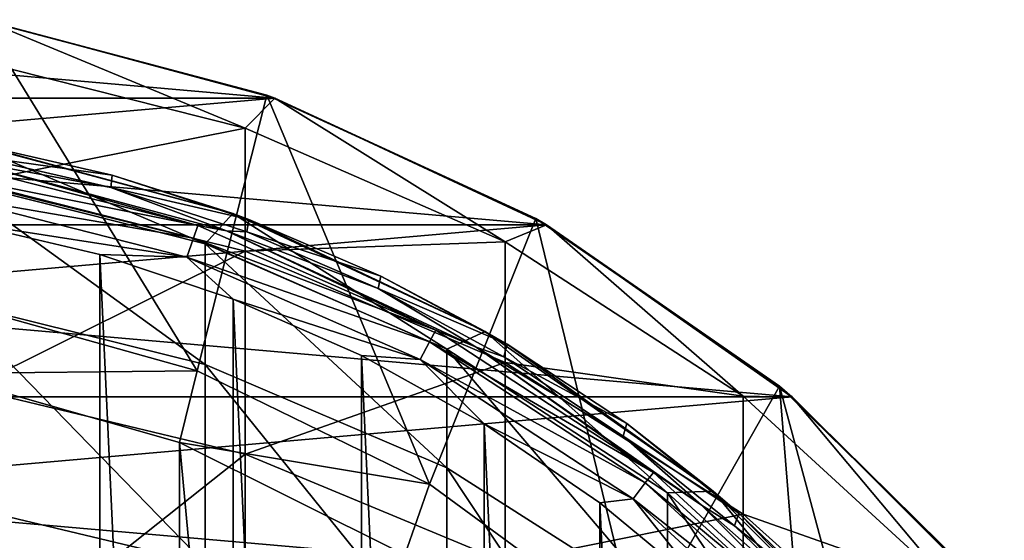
# Model space of a CAD drawing. Header units: millimetres. Extents: x -27 to 78, y -1 to 325.
# Tile 128 of 128: x 3 to 11, y 321 to 325. Entities that reach past the tile are written whole.
import ezdxf

# ---------------------------------------------------------------- set-up
doc = ezdxf.new("R2010")
doc.units = ezdxf.units.MM
doc.header["$LTSCALE"] = 65.185185
for name, color, linetype in [('129', 7, 'CONTINUOUS'), ('131', 7, 'CONTINUOUS'), ('135', 7, 'CONTINUOUS'), ('137', 7, 'CONTINUOUS'), ('145', 7, 'CONTINUOUS'), ('147', 7, 'CONTINUOUS'), ('149', 7, 'CONTINUOUS'), ('150', 7, 'CONTINUOUS'), ('151', 7, 'CONTINUOUS'), ('162', 7, 'CONTINUOUS'), ('171', 7, 'CONTINUOUS'), ('268', 7, 'CONTINUOUS'), ('269', 7, 'CONTINUOUS'), ('270', 7, 'CONTINUOUS')]:
    doc.layers.add(name, color=color, linetype=linetype)

msp = doc.modelspace()

# ---------------------------------------------------------------- linework, layer by layer
at = {"layer": '129', "color": 7, "linetype": 'CONTINUOUS', "true_color": 0x96918c}
for points in [[(2.2574, 324.2025, 40), (4.4463, 323.616, 40), (2.3252, 324.1903, 100), (2.2574, 324.2025, 40)], [(2.3252, 324.1903, 100), (4.4463, 323.616, 40), (3.4642, 323.9299, 100), (2.3252, 324.1903, 100)], [(3.4642, 323.9299, 100), (4.4463, 323.616, 40), (4.5752, 323.5683, 100), (3.4642, 323.9299, 100)], [(4.4463, 323.616, 40), (6.5, 322.6583, 40), (4.5752, 323.5683, 100), (4.4463, 323.616, 40)], [(4.5752, 323.5683, 100), (6.5, 322.6583, 40), (5.6492, 323.1084, 100), (4.5752, 323.5683, 100)], [(5.6492, 323.1084, 100), (6.5, 322.6583, 40), (6.6775, 322.5539, 100), (5.6492, 323.1084, 100)], [(6.5, 322.6583, 40), (8.3562, 321.3586, 40), (6.6775, 322.5539, 100), (6.5, 322.6583, 40)], [(6.6775, 322.5539, 100), (8.3562, 321.3586, 40), (7.652, 321.9094, 100), (6.6775, 322.5539, 100)], [(7.652, 321.9094, 100), (8.3562, 321.3586, 40), (8.5646, 321.1799, 100), (7.652, 321.9094, 100)], [(8.3562, 321.3586, 40), (9.9586, 319.7562, 40), (8.5646, 321.1799, 100), (8.3562, 321.3586, 40)], [(8.5646, 321.1799, 100), (9.9586, 319.7562, 40), (9.4081, 320.3714, 100), (8.5646, 321.1799, 100)]]:
    msp.add_3dface(points, dxfattribs=at)
at = {"layer": '131', "color": 7, "linetype": 'CONTINUOUS', "true_color": 0x96918c}
for points in [[(2.3978, 325.1931, 101.35), (4.7241, 324.5788, 101.35), (2.4311, 325.1873, 40), (2.3978, 325.1931, 101.35)], [(2.4311, 325.1873, 40), (4.7241, 324.5788, 101.35), (4.7883, 324.5557, 40), (2.4311, 325.1873, 40)], [(4.7241, 324.5788, 101.35), (6.9109, 323.5753, 101.35), (4.7883, 324.5557, 40), (4.7241, 324.5788, 101.35)], [(4.7883, 324.5557, 40), (6.9109, 323.5753, 101.35), (7, 323.5244, 40), (4.7883, 324.5557, 40)], [(6.9109, 323.5753, 101.35), (8.8942, 322.2117, 101.35), (7, 323.5244, 40), (6.9109, 323.5753, 101.35)], [(7, 323.5244, 40), (8.8942, 322.2117, 101.35), (8.999, 322.1246, 40), (7, 323.5244, 40)], [(8.8942, 322.2117, 101.35), (10.6144, 320.5288, 101.35), (8.999, 322.1246, 40), (8.8942, 322.2117, 101.35)], [(8.999, 322.1246, 40), (10.6144, 320.5288, 101.35), (10.7246, 320.399, 40), (8.999, 322.1246, 40)]]:
    msp.add_3dface(points, dxfattribs=at)
at = {"layer": '135', "color": 7, "linetype": 'CONTINUOUS', "true_color": 0x96918c}
for points in [[(4.2211, 323.3701, 34.1739), (2.2574, 324.2025, 40), (2.1397, 323.8939, 34.1152), (4.2211, 323.3701, 34.1739)], [(4.4463, 323.616, 40), (2.2574, 324.2025, 40), (4.2211, 323.3701, 34.1739), (4.4463, 323.616, 40)], [(4.2211, 323.3701, 34.1739), (2.1397, 323.8939, 34.1152), (4.2211, 322.3897, 28.386), (4.2211, 323.3701, 34.1739)], [(2.1397, 323.8939, 34.1152), (2.1397, 322.9036, 28.269), (4.2211, 322.3897, 28.386), (2.1397, 323.8939, 34.1152)], [(6.1873, 322.513, 34.27), (4.4463, 323.616, 40), (4.2211, 323.3701, 34.1739), (6.1873, 322.513, 34.27)], [(6.5, 322.6583, 40), (4.4463, 323.616, 40), (6.1873, 322.513, 34.27), (6.5, 322.6583, 40)], [(6.1873, 322.513, 34.27), (4.2211, 323.3701, 34.1739), (6.1873, 321.5488, 28.5776), (6.1873, 322.513, 34.27)], [(4.2211, 323.3701, 34.1739), (4.2211, 322.3897, 28.386), (6.1873, 321.5488, 28.5776), (4.2211, 323.3701, 34.1739)], [(2.1397, 321.2643, 22.5706), (4.2211, 320.7668, 22.7445), (2.1397, 322.9036, 28.269), (2.1397, 321.2643, 22.5706)], [(2.1397, 322.9036, 28.269), (4.2211, 320.7668, 22.7445), (4.2211, 322.3897, 28.386), (2.1397, 322.9036, 28.269)], [(7.9848, 321.346, 34.4008), (6.5, 322.6583, 40), (6.1873, 322.513, 34.27), (7.9848, 321.346, 34.4008)], [(8.3562, 321.3586, 40), (6.5, 322.6583, 40), (7.9848, 321.346, 34.4008), (8.3562, 321.3586, 40)], [(7.9848, 321.346, 34.4008), (6.1873, 322.513, 34.27), (7.9848, 320.4037, 28.8384), (7.9848, 321.346, 34.4008)], [(6.1873, 322.513, 34.27), (6.1873, 321.5488, 28.5776), (7.9848, 320.4037, 28.8384), (6.1873, 322.513, 34.27)], [(4.2211, 320.7668, 22.7445), (6.1873, 319.9526, 23.029), (4.2211, 322.3897, 28.386), (4.2211, 320.7668, 22.7445)], [(4.2211, 322.3897, 28.386), (6.1873, 319.9526, 23.029), (6.1873, 321.5488, 28.5776), (4.2211, 322.3897, 28.386)], [(6.1873, 319.9526, 23.029), (7.9848, 318.8441, 23.4165), (6.1873, 321.5488, 28.5776), (6.1873, 319.9526, 23.029)], [(6.1873, 321.5488, 28.5776), (7.9848, 318.8441, 23.4165), (7.9848, 320.4037, 28.8384), (6.1873, 321.5488, 28.5776)], [(9.5644, 319.9008, 34.5628), (8.3562, 321.3586, 40), (7.9848, 321.346, 34.4008), (9.5644, 319.9008, 34.5628)], [(9.5644, 319.9008, 34.5628), (7.9848, 321.346, 34.4008), (9.5644, 318.9859, 29.1613), (9.5644, 319.9008, 34.5628)], [(7.9848, 321.346, 34.4008), (7.9848, 320.4037, 28.8384), (9.5644, 318.9859, 29.1613), (7.9848, 321.346, 34.4008)], [(9.9586, 319.7562, 40), (8.3562, 321.3586, 40), (9.5644, 319.9008, 34.5628), (9.9586, 319.7562, 40)], [(2.1397, 318.9967, 17.0918), (4.2211, 318.5218, 17.3204), (2.1397, 321.2643, 22.5706), (2.1397, 318.9967, 17.0918)], [(2.1397, 321.2643, 22.5706), (4.2211, 318.5218, 17.3204), (4.2211, 320.7668, 22.7445), (2.1397, 321.2643, 22.5706)]]:
    msp.add_3dface(points, dxfattribs=at)
at = {"layer": '137', "color": 7, "linetype": 'CONTINUOUS', "true_color": 0x96918c}
for points in [[(2.3043, 324.8741, 34.0053), (2.4311, 325.1873, 40), (4.5458, 324.31, 34.0685), (2.3043, 324.8741, 34.0053)], [(2.4311, 325.1873, 40), (4.7883, 324.5557, 40), (4.5458, 324.31, 34.0685), (2.4311, 325.1873, 40)], [(2.3043, 324.8741, 34.0053), (4.5458, 324.31, 34.0685), (2.3043, 323.8653, 28.0499), (2.3043, 324.8741, 34.0053)], [(4.5458, 324.31, 34.0685), (4.7883, 324.5557, 40), (6.6633, 323.387, 34.172), (4.5458, 324.31, 34.0685)], [(4.7883, 324.5557, 40), (7, 323.5244, 40), (6.6633, 323.387, 34.172), (4.7883, 324.5557, 40)], [(4.5458, 324.31, 34.0685), (4.5458, 323.3119, 28.176), (2.3043, 323.8653, 28.0499), (4.5458, 324.31, 34.0685)], [(4.5458, 324.31, 34.0685), (6.6633, 323.387, 34.172), (4.5458, 323.3119, 28.176), (4.5458, 324.31, 34.0685)], [(4.5458, 323.3119, 28.176), (2.3043, 322.1955, 22.2451), (2.3043, 323.8653, 28.0499), (4.5458, 323.3119, 28.176)], [(6.6633, 323.387, 34.172), (7, 323.5244, 40), (8.599, 322.1302, 34.3129), (6.6633, 323.387, 34.172)], [(7, 323.5244, 40), (8.999, 322.1246, 40), (8.599, 322.1302, 34.3129), (7, 323.5244, 40)], [(6.6633, 323.387, 34.172), (6.6633, 322.4063, 28.3822), (4.5458, 323.3119, 28.176), (6.6633, 323.387, 34.172)], [(6.6633, 323.387, 34.172), (8.599, 322.1302, 34.3129), (6.6633, 322.4063, 28.3822), (6.6633, 323.387, 34.172)], [(4.5458, 321.6596, 22.4324), (2.3043, 322.1955, 22.2451), (4.5458, 323.3119, 28.176), (4.5458, 321.6596, 22.4324)], [(6.6633, 322.4063, 28.3822), (4.5458, 321.6596, 22.4324), (4.5458, 323.3119, 28.176), (6.6633, 322.4063, 28.3822)], [(6.6633, 320.7828, 22.7389), (4.5458, 321.6596, 22.4324), (6.6633, 322.4063, 28.3822), (6.6633, 320.7828, 22.7389)], [(8.599, 322.1302, 34.3129), (8.599, 321.1732, 28.6631), (6.6633, 322.4063, 28.3822), (8.599, 322.1302, 34.3129)], [(8.599, 321.1732, 28.6631), (6.6633, 320.7828, 22.7389), (6.6633, 322.4063, 28.3822), (8.599, 321.1732, 28.6631)], [(4.5458, 321.6596, 22.4324), (2.3043, 319.8855, 16.664), (2.3043, 322.1955, 22.2451), (4.5458, 321.6596, 22.4324)], [(8.599, 322.1302, 34.3129), (8.999, 322.1246, 40), (10.3001, 320.5739, 34.4874), (8.599, 322.1302, 34.3129)], [(8.599, 322.1302, 34.3129), (10.3001, 320.5739, 34.4874), (8.599, 321.1732, 28.6631), (8.599, 322.1302, 34.3129)], [(8.999, 322.1246, 40), (10.7246, 320.399, 40), (10.3001, 320.5739, 34.4874), (8.999, 322.1246, 40)], [(4.5458, 319.3741, 16.9102), (2.3043, 319.8855, 16.664), (4.5458, 321.6596, 22.4324), (4.5458, 319.3741, 16.9102)], [(6.6633, 320.7828, 22.7389), (4.5458, 319.3741, 16.9102), (4.5458, 321.6596, 22.4324), (6.6633, 320.7828, 22.7389)], [(8.599, 319.589, 23.1561), (6.6633, 320.7828, 22.7389), (8.599, 321.1732, 28.6631), (8.599, 319.589, 23.1561)], [(10.3001, 320.5739, 34.4874), (10.3001, 319.6463, 29.0109), (8.599, 321.1732, 28.6631), (10.3001, 320.5739, 34.4874)], [(10.3001, 319.6463, 29.0109), (8.599, 319.589, 23.1561), (8.599, 321.1732, 28.6631), (10.3001, 319.6463, 29.0109)]]:
    msp.add_3dface(points, dxfattribs=at)
at = {"layer": '145', "color": 7, "linetype": 'CONTINUOUS', "true_color": 0x191919}
for points in [[(2.1156, 322.9071, 101.35), (2.0406, 322.3151, 67.8875), (4.1546, 322.3375, 101.35), (2.1156, 322.9071, 101.35)], [(2.0406, 322.3151, 67.8875), (4.0114, 321.7543, 67.8875), (4.1546, 322.3375, 101.35), (2.0406, 322.3151, 67.8875)], [(4.1546, 322.3375, 101.35), (4.0114, 321.7543, 67.8875), (6.0475, 321.4159, 101.35), (4.1546, 322.3375, 101.35)], [(4.0114, 321.7543, 67.8875), (5.8456, 320.841, 67.8875), (6.0475, 321.4159, 101.35), (4.0114, 321.7543, 67.8875)], [(6.0475, 321.4159, 101.35), (5.8456, 320.841, 67.8875), (7.7399, 320.174, 101.35), (6.0475, 321.4159, 101.35)]]:
    msp.add_3dface(points, dxfattribs=at)
at = {"layer": '147', "color": 7, "linetype": 'CONTINUOUS', "true_color": 0x191919}
for points in [[(3.4522, 323.8295, 100), (2.2315, 324.0555, 68.1492), (2.3174, 324.0901, 100), (3.4522, 323.8295, 100)], [(4.3952, 323.4758, 68.1492), (2.2315, 324.0555, 68.1492), (3.4522, 323.8295, 100), (4.3952, 323.4758, 68.1492)], [(4.5588, 323.4676, 100), (4.3952, 323.4758, 68.1492), (3.4522, 323.8295, 100), (4.5588, 323.4676, 100)], [(6.4254, 322.5291, 68.1492), (4.3952, 323.4758, 68.1492), (5.6284, 323.0073, 100), (6.4254, 322.5291, 68.1492)], [(5.6284, 323.0073, 100), (4.3952, 323.4758, 68.1492), (4.5588, 323.4676, 100), (5.6284, 323.0073, 100)], [(6.6521, 322.4526, 100), (6.4254, 322.5291, 68.1492), (5.6284, 323.0073, 100), (6.6521, 322.4526, 100)], [(8.2603, 321.2443, 68.1492), (6.4254, 322.5291, 68.1492), (7.6218, 321.8076, 100), (8.2603, 321.2443, 68.1492)], [(7.6218, 321.8076, 100), (6.4254, 322.5291, 68.1492), (6.6521, 322.4526, 100), (7.6218, 321.8076, 100)], [(8.5293, 321.0779, 100), (8.2603, 321.2443, 68.1492), (7.6218, 321.8076, 100), (8.5293, 321.0779, 100)], [(9.8443, 319.6603, 68.1492), (8.2603, 321.2443, 68.1492), (9.3675, 320.2691, 100), (9.8443, 319.6603, 68.1492)], [(9.3675, 320.2691, 100), (8.2603, 321.2443, 68.1492), (8.5293, 321.0779, 100), (9.3675, 320.2691, 100)]]:
    msp.add_3dface(points, dxfattribs=at)
at = {"layer": '149', "color": 7, "linetype": 'CONTINUOUS', "true_color": 0x191919}
for points in [[(2.3252, 324.1903, 100), (3.4642, 323.9299, 100), (2.3174, 324.0901, 100), (2.3252, 324.1903, 100)], [(3.4642, 323.9299, 100), (3.4522, 323.8295, 100), (2.3174, 324.0901, 100), (3.4642, 323.9299, 100)], [(3.4642, 323.9299, 100), (4.5752, 323.5683, 100), (3.4522, 323.8295, 100), (3.4642, 323.9299, 100)], [(4.5752, 323.5683, 100), (4.5588, 323.4676, 100), (3.4522, 323.8295, 100), (4.5752, 323.5683, 100)], [(4.5752, 323.5683, 100), (5.6492, 323.1084, 100), (4.5588, 323.4676, 100), (4.5752, 323.5683, 100)], [(5.6492, 323.1084, 100), (5.6284, 323.0073, 100), (4.5588, 323.4676, 100), (5.6492, 323.1084, 100)], [(5.6492, 323.1084, 100), (6.6775, 322.5539, 100), (5.6284, 323.0073, 100), (5.6492, 323.1084, 100)], [(6.6775, 322.5539, 100), (6.6521, 322.4526, 100), (5.6284, 323.0073, 100), (6.6775, 322.5539, 100)], [(6.6775, 322.5539, 100), (7.652, 321.9094, 100), (6.6521, 322.4526, 100), (6.6775, 322.5539, 100)], [(7.652, 321.9094, 100), (7.6218, 321.8076, 100), (6.6521, 322.4526, 100), (7.652, 321.9094, 100)], [(7.652, 321.9094, 100), (8.5646, 321.1799, 100), (7.6218, 321.8076, 100), (7.652, 321.9094, 100)], [(8.5646, 321.1799, 100), (8.5293, 321.0779, 100), (7.6218, 321.8076, 100), (8.5646, 321.1799, 100)], [(8.5646, 321.1799, 100), (9.4081, 320.3714, 100), (8.5293, 321.0779, 100), (8.5646, 321.1799, 100)], [(9.4081, 320.3714, 100), (9.3675, 320.2691, 100), (8.5293, 321.0779, 100), (9.4081, 320.3714, 100)]]:
    msp.add_3dface(points, dxfattribs=at)
at = {"layer": '150', "color": 7, "linetype": 'CONTINUOUS', "true_color": 0x191919}
for points in [[(2.3978, 325.1931, 101.35), (2.1156, 322.9071, 101.35), (4.1546, 322.3375, 101.35), (2.3978, 325.1931, 101.35)], [(4.7241, 324.5788, 101.35), (2.3978, 325.1931, 101.35), (4.1546, 322.3375, 101.35), (4.7241, 324.5788, 101.35)], [(4.7241, 324.5788, 101.35), (4.1546, 322.3375, 101.35), (6.0475, 321.4159, 101.35), (4.7241, 324.5788, 101.35)], [(6.9109, 323.5753, 101.35), (4.7241, 324.5788, 101.35), (6.0475, 321.4159, 101.35), (6.9109, 323.5753, 101.35)], [(6.9109, 323.5753, 101.35), (6.0475, 321.4159, 101.35), (7.7399, 320.174, 101.35), (6.9109, 323.5753, 101.35)], [(8.8942, 322.2117, 101.35), (6.9109, 323.5753, 101.35), (7.7399, 320.174, 101.35), (8.8942, 322.2117, 101.35)], [(8.8942, 322.2117, 101.35), (7.7399, 320.174, 101.35), (9.1815, 318.6519, 101.35), (8.8942, 322.2117, 101.35)], [(10.6144, 320.5288, 101.35), (8.8942, 322.2117, 101.35), (10.3285, 316.8965, 101.35), (10.6144, 320.5288, 101.35)], [(8.8942, 322.2117, 101.35), (9.1815, 318.6519, 101.35), (10.3285, 316.8965, 101.35), (8.8942, 322.2117, 101.35)]]:
    msp.add_3dface(points, dxfattribs=at)
at = {"layer": '151', "color": 7, "linetype": 'CONTINUOUS', "true_color": 0x191919}
for points in [[(3.3645, 299.5164, 67.65), (2.2526, 299.2564, 67.65), (2.253, 323.5435, 67.65), (3.3645, 299.5164, 67.65)], [(3.3649, 323.2835, 67.65), (3.3645, 299.5164, 67.65), (2.253, 323.5435, 67.65), (3.3649, 323.2835, 67.65)], [(4.449, 299.8784, 67.65), (3.3645, 299.5164, 67.65), (3.3649, 323.2835, 67.65), (4.449, 299.8784, 67.65)], [(4.4493, 322.9214, 67.65), (4.449, 299.8784, 67.65), (3.3649, 323.2835, 67.65), (4.4493, 322.9214, 67.65)], [(5.4942, 300.3386, 67.65), (4.449, 299.8784, 67.65), (4.4493, 322.9214, 67.65), (5.4942, 300.3386, 67.65)], [(5.4945, 322.4613, 67.65), (5.4942, 300.3386, 67.65), (4.4493, 322.9214, 67.65), (5.4945, 322.4613, 67.65)], [(6.4912, 300.8926, 67.65), (5.4942, 300.3386, 67.65), (5.4945, 322.4613, 67.65), (6.4912, 300.8926, 67.65)], [(6.4917, 321.9071, 67.65), (6.4912, 300.8926, 67.65), (5.4945, 322.4613, 67.65), (6.4917, 321.9071, 67.65)], [(7.4335, 301.5367, 67.65), (6.4912, 300.8926, 67.65), (6.4917, 321.9071, 67.65), (7.4335, 301.5367, 67.65)], [(7.434, 321.2629, 67.65), (7.4335, 301.5367, 67.65), (6.4917, 321.9071, 67.65), (7.434, 321.2629, 67.65)], [(8.3133, 302.266, 67.65), (7.4335, 301.5367, 67.65), (7.434, 321.2629, 67.65), (8.3133, 302.266, 67.65)], [(8.3138, 320.5336, 67.65), (8.3133, 302.266, 67.65), (7.434, 321.2629, 67.65), (8.3138, 320.5336, 67.65)]]:
    msp.add_3dface(points, dxfattribs=at)
at = {"layer": '162', "color": 7, "linetype": 'CONTINUOUS', "true_color": 0x191919}
for points in [[(2.1089, 324.0379, 67.9585), (2.2315, 324.0555, 68.1492), (4.1603, 323.5184, 67.9585), (2.1089, 324.0379, 67.9585)], [(2.2315, 324.0555, 68.1492), (4.3952, 323.4758, 68.1492), (4.1603, 323.5184, 67.9585), (2.2315, 324.0555, 68.1492)], [(2.1089, 324.0379, 67.9585), (4.1603, 323.5184, 67.9585), (2.091, 323.9309, 67.7963), (2.1089, 324.0379, 67.9585)], [(2.091, 323.9309, 67.7963), (4.125, 323.4158, 67.7963), (2.0643, 323.7709, 67.688), (2.091, 323.9309, 67.7963)], [(2.091, 323.9309, 67.7963), (4.1603, 323.5184, 67.9585), (4.125, 323.4158, 67.7963), (2.091, 323.9309, 67.7963)], [(2.253, 323.5435, 67.65), (2.0643, 323.7709, 67.688), (4.0724, 323.2624, 67.688), (2.253, 323.5435, 67.65)], [(2.0643, 323.7709, 67.688), (4.125, 323.4158, 67.7963), (4.0724, 323.2624, 67.688), (2.0643, 323.7709, 67.688)], [(3.3649, 323.2835, 67.65), (2.253, 323.5435, 67.65), (4.0724, 323.2624, 67.688), (3.3649, 323.2835, 67.65)], [(4.1603, 323.5184, 67.9585), (6.0981, 322.6684, 67.9585), (4.125, 323.4158, 67.7963), (4.1603, 323.5184, 67.9585)], [(4.1603, 323.5184, 67.9585), (4.3952, 323.4758, 68.1492), (6.0981, 322.6684, 67.9585), (4.1603, 323.5184, 67.9585)], [(4.125, 323.4158, 67.7963), (6.0465, 322.573, 67.7963), (4.0724, 323.2624, 67.688), (4.125, 323.4158, 67.7963)], [(4.125, 323.4158, 67.7963), (6.0981, 322.6684, 67.9585), (6.0465, 322.573, 67.7963), (4.125, 323.4158, 67.7963)], [(4.3952, 323.4758, 68.1492), (6.4254, 322.5291, 68.1492), (6.0981, 322.6684, 67.9585), (4.3952, 323.4758, 68.1492)], [(4.4493, 322.9214, 67.65), (3.3649, 323.2835, 67.65), (4.0724, 323.2624, 67.688), (4.4493, 322.9214, 67.65)], [(4.4493, 322.9214, 67.65), (4.0724, 323.2624, 67.688), (5.9693, 322.4303, 67.688), (4.4493, 322.9214, 67.65)], [(4.0724, 323.2624, 67.688), (6.0465, 322.573, 67.7963), (5.9693, 322.4303, 67.688), (4.0724, 323.2624, 67.688)], [(5.4945, 322.4613, 67.65), (4.4493, 322.9214, 67.65), (5.9693, 322.4303, 67.688), (5.4945, 322.4613, 67.65)], [(6.0981, 322.6684, 67.9585), (7.8697, 321.511, 67.9585), (6.0465, 322.573, 67.7963), (6.0981, 322.6684, 67.9585)], [(6.0981, 322.6684, 67.9585), (6.4254, 322.5291, 68.1492), (7.8697, 321.511, 67.9585), (6.0981, 322.6684, 67.9585)], [(6.0465, 322.573, 67.7963), (7.8031, 321.4254, 67.7963), (5.9693, 322.4303, 67.688), (6.0465, 322.573, 67.7963)], [(6.0465, 322.573, 67.7963), (7.8697, 321.511, 67.9585), (7.8031, 321.4254, 67.7963), (6.0465, 322.573, 67.7963)], [(6.4917, 321.9071, 67.65), (5.4945, 322.4613, 67.65), (5.9693, 322.4303, 67.688), (6.4917, 321.9071, 67.65)], [(6.4254, 322.5291, 68.1492), (8.2603, 321.2443, 68.1492), (7.8697, 321.511, 67.9585), (6.4254, 322.5291, 68.1492)], [(6.4917, 321.9071, 67.65), (5.9693, 322.4303, 67.688), (7.7034, 321.2973, 67.688), (6.4917, 321.9071, 67.65)], [(5.9693, 322.4303, 67.688), (7.8031, 321.4254, 67.7963), (7.7034, 321.2973, 67.688), (5.9693, 322.4303, 67.688)], [(7.434, 321.2629, 67.65), (6.4917, 321.9071, 67.65), (7.7034, 321.2973, 67.688), (7.434, 321.2629, 67.65)], [(7.8697, 321.511, 67.9585), (9.4266, 320.0778, 67.9585), (7.8031, 321.4254, 67.7963), (7.8697, 321.511, 67.9585)], [(7.8697, 321.511, 67.9585), (8.2603, 321.2443, 68.1492), (9.4266, 320.0778, 67.9585), (7.8697, 321.511, 67.9585)], [(7.8031, 321.4254, 67.7963), (9.3468, 320.0043, 67.7963), (7.7034, 321.2973, 67.688), (7.8031, 321.4254, 67.7963)], [(7.8031, 321.4254, 67.7963), (9.4266, 320.0778, 67.9585), (9.3468, 320.0043, 67.7963), (7.8031, 321.4254, 67.7963)], [(8.3138, 320.5336, 67.65), (7.434, 321.2629, 67.65), (7.7034, 321.2973, 67.688), (8.3138, 320.5336, 67.65)], [(8.3138, 320.5336, 67.65), (7.7034, 321.2973, 67.688), (9.2274, 319.8944, 67.688), (8.3138, 320.5336, 67.65)], [(7.7034, 321.2973, 67.688), (9.3468, 320.0043, 67.7963), (9.2274, 319.8944, 67.688), (7.7034, 321.2973, 67.688)], [(8.2603, 321.2443, 68.1492), (9.8443, 319.6603, 68.1492), (9.4266, 320.0778, 67.9585), (8.2603, 321.2443, 68.1492)]]:
    msp.add_3dface(points, dxfattribs=at)
at = {"layer": '171', "linetype": 'CONTINUOUS'}
for points in [[(2.0406, 300.4849, 67.8875), (4.0114, 301.0457, 67.8875), (2.0406, 322.3151, 67.8875), (2.0406, 300.4849, 67.8875)], [(4.0114, 301.0457, 67.8875), (4.0114, 321.7543, 67.8875), (2.0406, 322.3151, 67.8875), (4.0114, 301.0457, 67.8875)], [(4.0114, 301.0457, 67.8875), (5.8456, 301.959, 67.8875), (4.0114, 321.7543, 67.8875), (4.0114, 301.0457, 67.8875)], [(5.8456, 301.959, 67.8875), (5.8456, 320.841, 67.8875), (4.0114, 321.7543, 67.8875), (5.8456, 301.959, 67.8875)]]:
    msp.add_3dface(points, dxfattribs=at)
at = {"layer": '268', "color": 7, "linetype": 'CONTINUOUS', "true_color": 0x96918c}
for points in [[(2.4309, 325.1873, 102.55), (2.4314, 325.1872, 241.45), (4.7879, 324.5558, 102.55), (2.4309, 325.1873, 102.55)], [(2.4314, 325.1872, 241.45), (4.7883, 324.5557, 241.45), (4.7879, 324.5558, 102.55), (2.4314, 325.1872, 241.45)], [(4.7879, 324.5558, 102.55), (4.7883, 324.5557, 241.45), (6.9993, 323.5248, 102.55), (4.7879, 324.5558, 102.55)], [(4.7883, 324.5557, 241.45), (6.9996, 323.5246, 241.45), (6.9993, 323.5248, 102.55), (4.7883, 324.5557, 241.45)], [(6.9993, 323.5248, 102.55), (6.9996, 323.5246, 241.45), (8.9984, 322.1252, 102.55), (6.9993, 323.5248, 102.55)], [(6.9996, 323.5246, 241.45), (8.9987, 322.1249, 241.45), (8.9984, 322.1252, 102.55), (6.9996, 323.5246, 241.45)], [(8.9984, 322.1252, 102.55), (8.9987, 322.1249, 241.45), (10.7243, 320.3994, 102.55), (8.9984, 322.1252, 102.55)], [(8.9987, 322.1249, 241.45), (10.7245, 320.3991, 241.45), (10.7243, 320.3994, 102.55), (8.9987, 322.1249, 241.45)]]:
    msp.add_3dface(points, dxfattribs=at)
at = {"layer": '269', "color": 7, "linetype": 'CONTINUOUS', "true_color": 0x96918c}
for points in [[(-4.7883, 324.5557, 102.55), (-2.4314, 325.1872, 102.55), (4.7879, 324.5558, 102.55), (-4.7883, 324.5557, 102.55)], [(-2.4314, 325.1872, 102.55), (2.4309, 325.1873, 102.55), (4.7879, 324.5558, 102.55), (-2.4314, 325.1872, 102.55)], [(-6.9996, 323.5246, 102.55), (-4.7883, 324.5557, 102.55), (6.9993, 323.5248, 102.55), (-6.9996, 323.5246, 102.55)], [(-4.7883, 324.5557, 102.55), (4.7879, 324.5558, 102.55), (6.9993, 323.5248, 102.55), (-4.7883, 324.5557, 102.55)], [(-8.9987, 322.1249, 102.55), (-6.9996, 323.5246, 102.55), (8.9984, 322.1252, 102.55), (-8.9987, 322.1249, 102.55)], [(-6.9996, 323.5246, 102.55), (6.9993, 323.5248, 102.55), (8.9984, 322.1252, 102.55), (-6.9996, 323.5246, 102.55)], [(-10.7245, 320.3991, 102.55), (-8.9987, 322.1249, 102.55), (10.7243, 320.3994, 102.55), (-10.7245, 320.3991, 102.55)], [(-8.9987, 322.1249, 102.55), (8.9984, 322.1252, 102.55), (10.7243, 320.3994, 102.55), (-8.9987, 322.1249, 102.55)]]:
    msp.add_3dface(points, dxfattribs=at)
at = {"layer": '270', "color": 7, "linetype": 'CONTINUOUS', "true_color": 0x96918c}
for points in [[(4.7883, 324.5557, 241.45), (2.4314, 325.1872, 241.45), (-4.7879, 324.5558, 241.45), (4.7883, 324.5557, 241.45)], [(4.7883, 324.5557, 241.45), (-4.7879, 324.5558, 241.45), (-6.9993, 323.5248, 241.45), (4.7883, 324.5557, 241.45)], [(6.9996, 323.5246, 241.45), (4.7883, 324.5557, 241.45), (-6.9993, 323.5248, 241.45), (6.9996, 323.5246, 241.45)], [(6.9996, 323.5246, 241.45), (-6.9993, 323.5248, 241.45), (-8.9984, 322.1252, 241.45), (6.9996, 323.5246, 241.45)], [(8.9987, 322.1249, 241.45), (6.9996, 323.5246, 241.45), (-8.9984, 322.1252, 241.45), (8.9987, 322.1249, 241.45)], [(8.9987, 322.1249, 241.45), (-8.9984, 322.1252, 241.45), (-10.7243, 320.3994, 241.45), (8.9987, 322.1249, 241.45)], [(10.7245, 320.3991, 241.45), (8.9987, 322.1249, 241.45), (-10.7243, 320.3994, 241.45), (10.7245, 320.3991, 241.45)]]:
    msp.add_3dface(points, dxfattribs=at)

doc.saveas('drawing.dxf')
